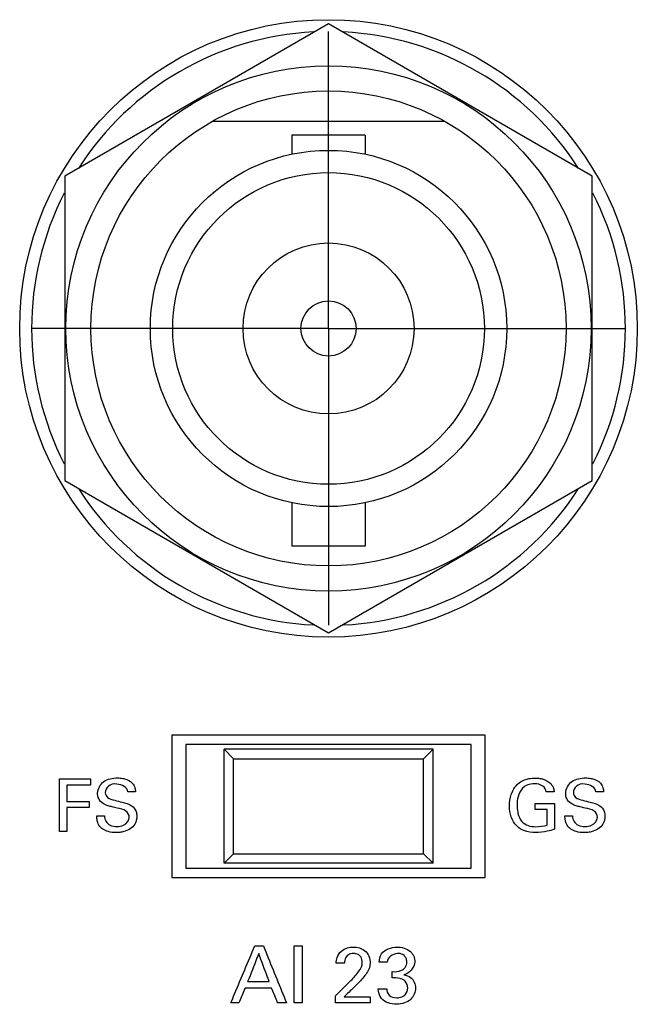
# Model space of a CAD drawing. Header units: inches. Extents: x 0 to 34, y 0 to 22.
# Tile 36 of 111: x 11.886 to 12.536, y 10.695 to 11.732. Entities that reach past the tile are written whole.
import ezdxf

# ---------------------------------------------------------------- set-up
doc = ezdxf.new("R2010")
doc.units = ezdxf.units.IN
doc.header["$LTSCALE"] = 1.87
doc.header["$MEASUREMENT"] = 0
doc.linetypes.add('CENTER', pattern=[0.6, 0.375, -0.075, 0.075, -0.075])
doc.layers.get('0').update_dxf_attribs({"linetype": 'CONTINUOUS'})
doc.layers.add('DATUMCURVES', color=7, linetype='CONTINUOUS')
doc.layers.add('DEFAULT_1', color=7, linetype='CENTER')

msp = doc.modelspace()

# ---------------------------------------------------------------- linework, layer by layer
at = {"color": 7, "linetype": 'CONTINUOUS'}
for p, q in [((12.211, 11.727), (11.9335, 11.5667)), ((12.4885, 11.5667), (12.211, 11.727)), ((12.3334, 11.6245), (12.0886, 11.6245)), ((12.2495, 11.6098), (12.1725, 11.6098)), ((12.1725, 11.6098), (12.1725, 11.59)), ((12.2495, 11.6098), (12.2495, 11.59)), ((11.9335, 11.5667), (11.9335, 11.2463)), ((12.4885, 11.2463), (12.4885, 11.5667)), ((11.9335, 11.2463), (12.211, 11.0861)), ((12.211, 11.0861), (12.4885, 11.2463)), ((12.1725, 11.223), (12.1725, 11.1773)), ((12.2495, 11.223), (12.2495, 11.1773)), ((12.2495, 11.1773), (12.1725, 11.1773)), ((12.376, 10.9785), (12.046, 10.9785)), ((12.046, 10.9785), (12.046, 10.8285)), ((12.376, 10.8285), (12.376, 10.9785)), ((12.361, 10.9685), (12.061, 10.9685)), ((12.061, 10.9685), (12.061, 10.8385)), ((12.361, 10.8385), (12.361, 10.9685)), ((12.321, 10.9635), (12.101, 10.9635)), ((12.101, 10.9635), (12.111, 10.9535)), ((12.101, 10.8435), (12.101, 10.9635)), ((12.311, 10.9535), (12.321, 10.9635)), ((12.321, 10.8435), (12.321, 10.9635)), ((12.111, 10.9535), (12.311, 10.9535)), ((12.111, 10.8535), (12.111, 10.9535)), ((12.311, 10.8535), (12.311, 10.9535)), ((12.101, 10.8435), (12.111, 10.8535)), ((12.111, 10.8535), (12.311, 10.8535)), ((12.311, 10.8535), (12.321, 10.8435)), ((12.321, 10.8435), (12.101, 10.8435)), ((12.061, 10.8385), (12.361, 10.8385)), ((12.046, 10.8285), (12.376, 10.8285))]:
    msp.add_line(p, q, dxfattribs=at)
for radius in [0.325, 0.2765, 0.25, 0.1875, 0.164, 0.09, 0.029]:
    msp.add_circle((12.211, 11.4065), radius, dxfattribs=at)
for start, end in [(92.8821, 147.3645), (32.6355, 87.1179), (152.8684, 207.1316), (332.8684, 27.1316), (212.6355, 267.1179), (272.8821, 327.3645)]:
    msp.add_arc((12.211, 11.4065), 0.3125, start, end, dxfattribs=at)
at = {"layer": 'DATUMCURVES', "color": 40, "linetype": 'CONTINUOUS'}
for points, knots in [([(11.9277, 10.9323, 0.8645), (11.9294, 10.9323, 0.8645), (11.9403, 10.9323, 0.8645), (11.9513, 10.9323, 0.8645), (11.9605, 10.9323, 0.8645)], [0, 0, 0, 0, 0.15625, 1, 1, 1, 1]), ([(11.9277, 10.8771, 0.8645), (11.9277, 10.88, 0.8645), (11.9277, 10.8984, 0.8645), (11.9277, 10.9168, 0.8645), (11.9277, 10.9323, 0.8645)], [0, 0, 0, 0, 0.15625, 1, 1, 1, 1]), ([(11.9605, 10.9258, 0.8645), (11.9592, 10.9258, 0.8645), (11.9509, 10.9258, 0.8645), (11.9425, 10.9258, 0.8645), (11.9355, 10.9258, 0.8645)], [0, 0, 0, 0, 0.15625, 1, 1, 1, 1]), ([(11.9355, 10.9258, 0.8645), (11.9355, 10.9249, 0.8645), (11.9355, 10.9192, 0.8645), (11.9355, 10.9135, 0.8645), (11.9355, 10.9086, 0.8645)], [0, 0, 0, 0, 0.15625, 1, 1, 1, 1]), ([(12.0013, 10.8922, 0.8645), (12.0013, 10.8946, 0.8645), (11.9977, 10.9002, 0.8645), (11.9899, 10.9011, 0.8645), (11.9836, 10.9028, 0.8645), (11.9785, 10.9041, 0.8645), (11.9731, 10.9061, 0.8645), (11.9688, 10.911, 0.8645), (11.967, 10.92, 0.8645), (11.9721, 10.9293, 0.8645), (11.9813, 10.9328, 0.8645), (11.9883, 10.9336, 0.8645), (11.9927, 10.9332, 0.8645), (11.9946, 10.9329, 0.8645)], [0, 0, 0, 0, 0.089349, 0.210953, 0.281639, 0.334715, 0.408457, 0.494851, 0.56697, 0.741231, 0.83293, 0.929463, 1, 1, 1, 1]), ([(11.9999, 10.9186, 0.8645), (11.9996, 10.9233, 0.8645), (11.9897, 10.9284, 0.8645), (11.9792, 10.926, 0.8645), (11.9759, 10.9204, 0.8645), (11.976, 10.9178, 0.8645), (11.9761, 10.9177, 0.8645)], [0, 0, 0, 0, 0.458192, 0.755343, 0.98829, 1, 1, 1, 1]), ([(11.9946, 10.9329, 0.8645), (11.9952, 10.9328, 0.8645), (11.9988, 10.9319, 0.8645), (12.0042, 10.9294, 0.8645), (12.0074, 10.9234, 0.8645), (12.0077, 10.92, 0.8645), (12.0078, 10.9186, 0.8645)], [0, 0, 0, 0, 0.088534, 0.522637, 0.795806, 1, 1, 1, 1]), ([(12.4014, 10.9038, 0.8645), (12.4014, 10.9079, 0.8645), (12.4028, 10.9176, 0.8645), (12.4104, 10.9291, 0.8645), (12.421, 10.9328, 0.8645), (12.4275, 10.9333, 0.8645), (12.4324, 10.9331, 0.8645), (12.4382, 10.9321, 0.8645), (12.4443, 10.9288, 0.8645), (12.448, 10.9231, 0.8645), (12.4484, 10.9199, 0.8645), (12.4485, 10.9186, 0.8645)], [0, 0, 0, 0, 0.170775, 0.400076, 0.528635, 0.621333, 0.671717, 0.730142, 0.865833, 0.945169, 1, 1, 1, 1]), ([(12.4402, 10.9186, 0.8645), (12.4398, 10.9209, 0.8645), (12.4366, 10.9262, 0.8645), (12.4283, 10.9275, 0.8645), (12.4207, 10.9267, 0.8645), (12.4139, 10.9221, 0.8645), (12.4101, 10.9141, 0.8645), (12.4091, 10.9053, 0.8645), (12.4096, 10.8999, 0.8645), (12.4101, 10.8974, 0.8645)], [0, 0, 0, 0, 0.12896, 0.289485, 0.41677, 0.531081, 0.710473, 0.868143, 1, 1, 1, 1]), ([(12.494, 10.8922, 0.8645), (12.494, 10.8946, 0.8645), (12.4904, 10.9002, 0.8645), (12.4825, 10.9011, 0.8645), (12.4762, 10.9028, 0.8645), (12.4712, 10.9041, 0.8645), (12.4658, 10.9061, 0.8645), (12.4614, 10.911, 0.8645), (12.4596, 10.92, 0.8645), (12.4648, 10.9293, 0.8645), (12.474, 10.9328, 0.8645), (12.4809, 10.9336, 0.8645), (12.4853, 10.9332, 0.8645), (12.4872, 10.9329, 0.8645)], [0, 0, 0, 0, 0.089348, 0.21096, 0.281695, 0.334786, 0.408456, 0.494852, 0.566972, 0.741213, 0.832886, 0.929414, 1, 1, 1, 1]), ([(12.4925, 10.9186, 0.8645), (12.4922, 10.9233, 0.8645), (12.4823, 10.9284, 0.8645), (12.4718, 10.926, 0.8645), (12.4686, 10.9204, 0.8645), (12.4687, 10.9178, 0.8645), (12.4687, 10.9177, 0.8645)], [0, 0, 0, 0, 0.458007, 0.755358, 0.988291, 1, 1, 1, 1]), ([(12.4872, 10.9329, 0.8645), (12.4878, 10.9328, 0.8645), (12.4915, 10.9319, 0.8645), (12.4969, 10.9294, 0.8645), (12.5001, 10.9234, 0.8645), (12.5003, 10.92, 0.8645), (12.5004, 10.9186, 0.8645)], [0, 0, 0, 0, 0.088591, 0.522764, 0.795825, 1, 1, 1, 1]), ([(11.9761, 10.9177, 0.8645), (11.9762, 10.9158, 0.8645), (11.9785, 10.9112, 0.8645), (11.9834, 10.9105, 0.8645), (11.986, 10.9098, 0.8645)], [0, 0, 0, 0, 0.40678, 1, 1, 1, 1]), ([(12.4687, 10.9177, 0.8645), (12.4688, 10.9158, 0.8645), (12.4711, 10.9112, 0.8645), (12.476, 10.9105, 0.8645), (12.4786, 10.9098, 0.8645)], [0, 0, 0, 0, 0.406593, 1, 1, 1, 1]), ([(11.9355, 10.9086, 0.8645), (11.9367, 10.9086, 0.8645), (11.9446, 10.9086, 0.8645), (11.9524, 10.9086, 0.8645), (11.9591, 10.9086, 0.8645)], [0, 0, 0, 0, 0.15625, 1, 1, 1, 1]), ([(12.0038, 10.904, 0.8645), (12.0059, 10.9027, 0.8645), (12.0087, 10.899, 0.8645), (12.0094, 10.8936, 0.8645), (12.009, 10.8895, 0.8645), (12.0076, 10.8851, 0.8645), (12.0038, 10.8802, 0.8645), (11.9979, 10.8773, 0.8645), (11.9923, 10.8761, 0.8645), (11.9863, 10.8757, 0.8645), (11.9798, 10.8763, 0.8645), (11.9751, 10.8783, 0.8645), (11.9734, 10.8794, 0.8645)], [0, 0, 0, 0, 0.128982, 0.217497, 0.278572, 0.337385, 0.454977, 0.587265, 0.663995, 0.749752, 0.89645, 1, 1, 1, 1]), ([(11.986, 10.9098, 0.8645), (11.9886, 10.9092, 0.8645), (11.9946, 10.9076, 0.8645), (12.0008, 10.906, 0.8645), (12.0038, 10.904, 0.8645)], [0, 0, 0, 0, 0.433554, 1, 1, 1, 1]), ([(12.4487, 10.8793, 0.8645), (12.4463, 10.8785, 0.8645), (12.4398, 10.8766, 0.8645), (12.429, 10.8755, 0.8645), (12.4175, 10.8767, 0.8645), (12.408, 10.8827, 0.8645), (12.4025, 10.8923, 0.8645), (12.4014, 10.9, 0.8645), (12.4014, 10.9038, 0.8645)], [0, 0, 0, 0, 0.120692, 0.310205, 0.504404, 0.645763, 0.821344, 1, 1, 1, 1]), ([(12.4285, 10.9065, 0.8645), (12.4295, 10.9065, 0.8645), (12.4363, 10.9065, 0.8645), (12.443, 10.9065, 0.8645), (12.4487, 10.9065, 0.8645)], [0, 0, 0, 0, 0.15625, 1, 1, 1, 1]), ([(12.4487, 10.9065, 0.8645), (12.4487, 10.9051, 0.8645), (12.4487, 10.896, 0.8645), (12.4487, 10.8869, 0.8645), (12.4487, 10.8793, 0.8645)], [0, 0, 0, 0, 0.15625, 1, 1, 1, 1]), ([(12.4964, 10.904, 0.8645), (12.4985, 10.9027, 0.8645), (12.5013, 10.899, 0.8645), (12.5021, 10.8936, 0.8645), (12.5017, 10.8895, 0.8645), (12.5003, 10.8851, 0.8645), (12.4964, 10.8802, 0.8645), (12.4906, 10.8773, 0.8645), (12.485, 10.8761, 0.8645), (12.4789, 10.8757, 0.8645), (12.4724, 10.8763, 0.8645), (12.4677, 10.8783, 0.8645), (12.466, 10.8794, 0.8645)], [0, 0, 0, 0, 0.128933, 0.21746, 0.278546, 0.337368, 0.454981, 0.587296, 0.664044, 0.749823, 0.896441, 1, 1, 1, 1]), ([(12.4786, 10.9098, 0.8645), (12.4812, 10.9092, 0.8645), (12.4872, 10.9076, 0.8645), (12.4935, 10.906, 0.8645), (12.4964, 10.904, 0.8645)], [0, 0, 0, 0, 0.433326, 1, 1, 1, 1]), ([(11.9591, 10.9022, 0.8645), (11.9579, 10.9022, 0.8645), (11.95, 10.9022, 0.8645), (11.9421, 10.9022, 0.8645), (11.9355, 10.9022, 0.8645)], [0, 0, 0, 0, 0.15625, 1, 1, 1, 1]), ([(11.9355, 10.9022, 0.8645), (11.9355, 10.9009, 0.8645), (11.9355, 10.8926, 0.8645), (11.9355, 10.8842, 0.8645), (11.9355, 10.8771, 0.8645)], [0, 0, 0, 0, 0.15625, 1, 1, 1, 1]), ([(11.9734, 10.8794, 0.8645), (11.9723, 10.8802, 0.8645), (11.9695, 10.8826, 0.8645), (11.9674, 10.8876, 0.8645), (11.9672, 10.8916, 0.8645), (11.9672, 10.8933, 0.8645)], [0, 0, 0, 0, 0.254761, 0.678683, 1, 1, 1, 1]), ([(11.9751, 10.8933, 0.8645), (11.9753, 10.8895, 0.8645), (11.9792, 10.8824, 0.8645), (11.9859, 10.8823, 0.8645), (11.9884, 10.8823, 0.8645)], [0, 0, 0, 0, 0.603267, 1, 1, 1, 1]), ([(12.4101, 10.8974, 0.8645), (12.4102, 10.897, 0.8645), (12.411, 10.8934, 0.8645), (12.4133, 10.8873, 0.8645), (12.421, 10.8826, 0.8645), (12.4304, 10.8816, 0.8645), (12.4372, 10.8826, 0.8645), (12.4411, 10.8838, 0.8645)], [0, 0, 0, 0, 0.031761, 0.27859, 0.480441, 0.689114, 1, 1, 1, 1]), ([(12.4411, 10.8838, 0.8645), (12.4411, 10.8846, 0.8645), (12.4411, 10.8901, 0.8645), (12.4411, 10.8955, 0.8645), (12.4411, 10.9001, 0.8645)], [0, 0, 0, 0, 0.15625, 1, 1, 1, 1]), ([(12.466, 10.8794, 0.8645), (12.4649, 10.8802, 0.8645), (12.4622, 10.8826, 0.8645), (12.46, 10.8876, 0.8645), (12.4598, 10.8916, 0.8645), (12.4598, 10.8933, 0.8645)], [0, 0, 0, 0, 0.254722, 0.678687, 1, 1, 1, 1]), ([(12.4678, 10.8933, 0.8645), (12.4679, 10.8895, 0.8645), (12.4718, 10.8824, 0.8645), (12.4785, 10.8823, 0.8645), (12.481, 10.8823, 0.8645)], [0, 0, 0, 0, 0.603211, 1, 1, 1, 1]), ([(11.9884, 10.8823, 0.8645), (11.9907, 10.8823, 0.8645), (11.9967, 10.8827, 0.8645), (12.0013, 10.8887, 0.8645), (12.0013, 10.8922, 0.8645)], [0, 0, 0, 0, 0.395812, 1, 1, 1, 1]), ([(12.481, 10.8823, 0.8645), (12.4834, 10.8823, 0.8645), (12.4894, 10.8827, 0.8645), (12.494, 10.8887, 0.8645), (12.494, 10.8922, 0.8645)], [0, 0, 0, 0, 0.395812, 1, 1, 1, 1]), ([(12.1081, 10.6965, 0.8645), (12.1095, 10.6997, 0.8645), (12.1179, 10.7197, 0.8645), (12.1263, 10.7398, 0.8645), (12.1335, 10.7567, 0.8645)], [0, 0, 0, 0, 0.15625, 1, 1, 1, 1]), ([(12.1376, 10.7484, 0.8645), (12.1369, 10.7469, 0.8645), (12.1331, 10.7371, 0.8645), (12.1292, 10.7272, 0.8645), (12.1259, 10.7189, 0.8645)], [0, 0, 0, 0, 0.15625, 1, 1, 1, 1]), ([(12.1486, 10.7189, 0.8645), (12.1481, 10.7205, 0.8645), (12.1444, 10.7303, 0.8645), (12.1407, 10.7401, 0.8645), (12.1376, 10.7484, 0.8645)], [0, 0, 0, 0, 0.15625, 1, 1, 1, 1]), ([(12.1424, 10.7567, 0.8645), (12.1436, 10.7536, 0.8645), (12.1518, 10.7335, 0.8645), (12.1599, 10.7134, 0.8645), (12.1667, 10.6965, 0.8645)], [0, 0, 0, 0, 0.15625, 1, 1, 1, 1]), ([(12.1749, 10.6965, 0.8645), (12.1749, 10.6997, 0.8645), (12.1749, 10.7197, 0.8645), (12.1749, 10.7398, 0.8645), (12.1749, 10.7567, 0.8645)], [0, 0, 0, 0, 0.15625, 1, 1, 1, 1]), ([(12.1832, 10.7567, 0.8645), (12.1832, 10.7536, 0.8645), (12.1832, 10.7335, 0.8645), (12.1832, 10.7134, 0.8645), (12.1832, 10.6965, 0.8645)], [0, 0, 0, 0, 0.15625, 1, 1, 1, 1]), ([(12.2191, 10.7384, 0.8645), (12.2192, 10.7404, 0.8645), (12.2197, 10.7451, 0.8645), (12.2238, 10.7514, 0.8645), (12.2304, 10.7548, 0.8645), (12.2391, 10.7558, 0.8645), (12.251, 10.7531, 0.8645), (12.2548, 10.7432, 0.8645), (12.2548, 10.7384, 0.8645)], [0, 0, 0, 0, 0.106913, 0.258152, 0.390584, 0.504168, 0.739313, 1, 1, 1, 1]), ([(12.2334, 10.7189, 0.8645), (12.2366, 10.722, 0.8645), (12.2411, 10.7269, 0.8645), (12.2458, 10.7338, 0.8645), (12.2469, 10.7395, 0.8645), (12.2458, 10.7445, 0.8645), (12.242, 10.7481, 0.8645), (12.2371, 10.7488, 0.8645), (12.2329, 10.7481, 0.8645), (12.231, 10.7466, 0.8645), (12.2306, 10.7463, 0.8645)], [0, 0, 0, 0, 0.286359, 0.428395, 0.52828, 0.656477, 0.738015, 0.846386, 0.964988, 1, 1, 1, 1]), ([(12.2643, 10.7395, 0.8645), (12.2644, 10.7425, 0.8645), (12.2666, 10.7518, 0.8645), (12.2771, 10.7553, 0.8645), (12.283, 10.7553, 0.8645)], [0, 0, 0, 0, 0.333133, 1, 1, 1, 1]), ([(12.285, 10.7486, 0.8645), (12.2844, 10.7487, 0.8645), (12.2789, 10.7486, 0.8645), (12.2732, 10.7441, 0.8645), (12.2727, 10.7395, 0.8645)], [0, 0, 0, 0, 0.107632, 1, 1, 1, 1]), ([(12.278, 10.7295, 0.8645), (12.2813, 10.7292, 0.8645), (12.2865, 10.7295, 0.8645), (12.2925, 10.7338, 0.8645), (12.2937, 10.739, 0.8645), (12.293, 10.7436, 0.8645), (12.2901, 10.7473, 0.8645), (12.287, 10.7485, 0.8645), (12.285, 10.7486, 0.8645)], [0, 0, 0, 0, 0.289062, 0.435236, 0.60361, 0.726769, 0.829683, 1, 1, 1, 1]), ([(12.283, 10.7553, 0.8645), (12.2879, 10.7553, 0.8645), (12.2976, 10.7529, 0.8645), (12.305, 10.7377, 0.8645), (12.2961, 10.7274, 0.8645), (12.2903, 10.7261, 0.8645)], [0, 0, 0, 0, 0.335499, 0.599909, 1, 1, 1, 1]), ([(12.2306, 10.7463, 0.8645), (12.23, 10.7457, 0.8645), (12.2283, 10.7434, 0.8645), (12.2279, 10.7404, 0.8645), (12.2279, 10.7384, 0.8645)], [0, 0, 0, 0, 0.290298, 1, 1, 1, 1]), ([(12.2548, 10.7384, 0.8645), (12.2548, 10.7352, 0.8645), (12.2529, 10.7298, 0.8645), (12.2496, 10.7257, 0.8645), (12.2483, 10.724, 0.8645)], [0, 0, 0, 0, 0.609833, 1, 1, 1, 1]), ([(12.1259, 10.7189, 0.8645), (12.1271, 10.7189, 0.8645), (12.1347, 10.7189, 0.8645), (12.1422, 10.7189, 0.8645), (12.1486, 10.7189, 0.8645)], [0, 0, 0, 0, 0.15625, 1, 1, 1, 1]), ([(12.2183, 10.7041, 0.8645), (12.2191, 10.7049, 0.8645), (12.2241, 10.7098, 0.8645), (12.2291, 10.7148, 0.8645), (12.2334, 10.7189, 0.8645)], [0, 0, 0, 0, 0.15625, 1, 1, 1, 1]), ([(12.2943, 10.7122, 0.8645), (12.2943, 10.7148, 0.8645), (12.2926, 10.7197, 0.8645), (12.2855, 10.7231, 0.8645), (12.2806, 10.7229, 0.8645), (12.278, 10.7228, 0.8645)], [0, 0, 0, 0, 0.339253, 0.63724, 1, 1, 1, 1]), ([(12.2903, 10.7261, 0.8645), (12.2928, 10.7257, 0.8645), (12.2996, 10.7236, 0.8645), (12.3026, 10.7162, 0.8645), (12.3026, 10.7121, 0.8645)], [0, 0, 0, 0, 0.381696, 1, 1, 1, 1]), ([(12.1232, 10.7122, 0.8645), (12.1229, 10.7114, 0.8645), (12.1207, 10.7062, 0.8645), (12.1185, 10.7009, 0.8645), (12.1167, 10.6965, 0.8645)], [0, 0, 0, 0, 0.15625, 1, 1, 1, 1]), ([(12.1511, 10.7122, 0.8645), (12.1497, 10.7122, 0.8645), (12.1404, 10.7122, 0.8645), (12.1311, 10.7122, 0.8645), (12.1232, 10.7122, 0.8645)], [0, 0, 0, 0, 0.15625, 1, 1, 1, 1]), ([(12.1576, 10.6965, 0.8645), (12.1573, 10.6973, 0.8645), (12.1551, 10.7026, 0.8645), (12.153, 10.7078, 0.8645), (12.1511, 10.7122, 0.8645)], [0, 0, 0, 0, 0.15625, 1, 1, 1, 1]), ([(12.3026, 10.7121, 0.8645), (12.3026, 10.7079, 0.8645), (12.2982, 10.698, 0.8645), (12.2825, 10.6935, 0.8645), (12.2662, 10.6978, 0.8645), (12.2635, 10.7078, 0.8645), (12.2634, 10.7114, 0.8645)], [0, 0, 0, 0, 0.222998, 0.507073, 0.807978, 1, 1, 1, 1]), ([(12.2722, 10.7114, 0.8645), (12.2722, 10.7089, 0.8645), (12.2742, 10.7032, 0.8645), (12.2818, 10.7015, 0.8645), (12.2878, 10.7024, 0.8645), (12.2928, 10.7055, 0.8645), (12.2943, 10.7096, 0.8645), (12.2943, 10.7122, 0.8645)], [0, 0, 0, 0, 0.221674, 0.478217, 0.639468, 0.769774, 1, 1, 1, 1]), ([(12.255, 10.6965, 0.8645), (12.2531, 10.6965, 0.8645), (12.2408, 10.6965, 0.8645), (12.2286, 10.6965, 0.8645), (12.2183, 10.6965, 0.8645)], [0, 0, 0, 0, 0.15625, 1, 1, 1, 1]), ([(12.2276, 10.7031, 0.8645), (12.229, 10.7031, 0.8645), (12.2381, 10.7031, 0.8645), (12.2473, 10.7031, 0.8645), (12.255, 10.7031, 0.8645)], [0, 0, 0, 0, 0.15625, 1, 1, 1, 1])]:
    msp.add_open_spline(points, degree=3, knots=knots, dxfattribs=at)
for points in [[(11.9605, 10.9323, 0.8645), (11.9605, 10.9301, 0.8645), (11.9605, 10.928, 0.8645), (11.9605, 10.9258, 0.8645)], [(12.0078, 10.9186, 0.8645), (12.0052, 10.9186, 0.8645), (12.0025, 10.9186, 0.8645), (11.9999, 10.9186, 0.8645)], [(12.4485, 10.9186, 0.8645), (12.4457, 10.9186, 0.8645), (12.443, 10.9186, 0.8645), (12.4402, 10.9186, 0.8645)], [(12.5004, 10.9186, 0.8645), (12.4978, 10.9186, 0.8645), (12.4952, 10.9186, 0.8645), (12.4925, 10.9186, 0.8645)], [(11.9591, 10.9086, 0.8645), (11.9591, 10.9065, 0.8645), (11.9591, 10.9043, 0.8645), (11.9591, 10.9022, 0.8645)], [(12.4285, 10.9001, 0.8645), (12.4285, 10.9023, 0.8645), (12.4285, 10.9044, 0.8645), (12.4285, 10.9065, 0.8645)], [(11.9672, 10.8933, 0.8645), (11.9698, 10.8933, 0.8645), (11.9725, 10.8933, 0.8645), (11.9751, 10.8933, 0.8645)], [(12.4411, 10.9001, 0.8645), (12.4369, 10.9001, 0.8645), (12.4327, 10.9001, 0.8645), (12.4285, 10.9001, 0.8645)], [(12.4598, 10.8933, 0.8645), (12.4625, 10.8933, 0.8645), (12.4651, 10.8933, 0.8645), (12.4678, 10.8933, 0.8645)], [(11.9355, 10.8771, 0.8645), (11.9329, 10.8771, 0.8645), (11.9303, 10.8771, 0.8645), (11.9277, 10.8771, 0.8645)], [(12.1335, 10.7567, 0.8645), (12.1364, 10.7567, 0.8645), (12.1394, 10.7567, 0.8645), (12.1424, 10.7567, 0.8645)], [(12.1749, 10.7567, 0.8645), (12.1777, 10.7567, 0.8645), (12.1804, 10.7567, 0.8645), (12.1832, 10.7567, 0.8645)], [(12.2279, 10.7384, 0.8645), (12.225, 10.7384, 0.8645), (12.2221, 10.7384, 0.8645), (12.2191, 10.7384, 0.8645)], [(12.2727, 10.7395, 0.8645), (12.2699, 10.7395, 0.8645), (12.2671, 10.7395, 0.8645), (12.2643, 10.7395, 0.8645)], [(12.278, 10.7228, 0.8645), (12.278, 10.725, 0.8645), (12.278, 10.7273, 0.8645), (12.278, 10.7295, 0.8645)], [(12.2483, 10.724, 0.8645), (12.2451, 10.72, 0.8645), (12.2413, 10.7164, 0.8645), (12.2376, 10.7127, 0.8645)], [(12.2376, 10.7127, 0.8645), (12.2343, 10.7095, 0.8645), (12.2309, 10.7063, 0.8645), (12.2276, 10.7031, 0.8645)], [(12.2634, 10.7114, 0.8645), (12.2663, 10.7114, 0.8645), (12.2693, 10.7114, 0.8645), (12.2722, 10.7114, 0.8645)], [(12.1167, 10.6965, 0.8645), (12.1139, 10.6965, 0.8645), (12.111, 10.6965, 0.8645), (12.1081, 10.6965, 0.8645)], [(12.1667, 10.6965, 0.8645), (12.1637, 10.6965, 0.8645), (12.1607, 10.6965, 0.8645), (12.1576, 10.6965, 0.8645)], [(12.1832, 10.6965, 0.8645), (12.1804, 10.6965, 0.8645), (12.1777, 10.6965, 0.8645), (12.1749, 10.6965, 0.8645)], [(12.2183, 10.6965, 0.8645), (12.2183, 10.6991, 0.8645), (12.2183, 10.7016, 0.8645), (12.2183, 10.7041, 0.8645)], [(12.255, 10.7031, 0.8645), (12.255, 10.7009, 0.8645), (12.255, 10.6987, 0.8645), (12.255, 10.6965, 0.8645)]]:
    msp.add_open_spline(points, degree=3, dxfattribs=at)
at = {"layer": 'DEFAULT_1', "color": 7, "linetype": 'CENTER'}
for q in [(12.211, 11.719), (11.8985, 11.4065), (12.5235, 11.4065), (12.211, 11.094)]:
    msp.add_line((12.211, 11.4065), q, dxfattribs=at)

doc.saveas('drawing.dxf')
